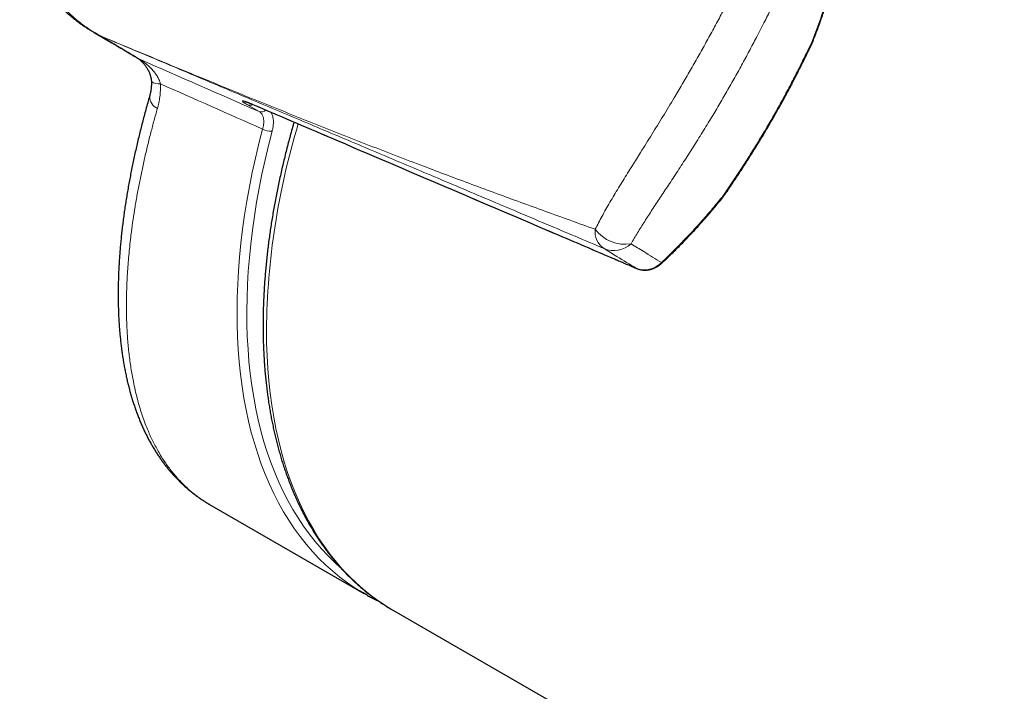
# Model space of a CAD drawing. Header units: millimetres. Extents: x 8 to 754, y 12 to 417.
# Tile 29 of 69: x 517 to 560, y 224 to 253. Entities that reach past the tile are written whole.
import ezdxf

# ---------------------------------------------------------------- set-up
doc = ezdxf.new("R2010")
doc.units = ezdxf.units.MM

msp = doc.modelspace()

# ---------------------------------------------------------------- linework, layer by layer
at = {"color": 7, "linetype": 'Continuous', "lineweight": 30}
for p, q in [((520.171, 252.746), (520.943, 252.3)), ((520.176, 252.746), (520.173, 252.748)), ((520.906, 252.323), (520.905, 252.324)), ((525.168, 232.318), (531.843, 228.465)), ((533.116, 227.73), (710.034, 125.597))]:
    msp.add_line(p, q, dxfattribs=at)
at = {"color": 252, "linetype": 'Continuous', "lineweight": 0}
for p, q in [((520.632, 252.489), (520.456, 252.591)), ((520.483, 252.578), (520.659, 252.477)), ((527.315, 249.318), (526.814, 249.607)), ((527.023, 249.636), (527.037, 249.631)), ((543.627, 242.532), (543.638, 242.526))]:
    msp.add_line(p, q, dxfattribs=at)
at = {"color": 252, "linetype": 'Continuous', "lineweight": 0, "flags": 128}
for points in [[(531.701, 228.549), (531.461, 228.699), (531.128, 228.925), (530.805, 229.166), (530.492, 229.423), (530.189, 229.695), (529.896, 229.981), (529.614, 230.283), (529.342, 230.599), (529.081, 230.93), (528.832, 231.274), (528.593, 231.632), (528.366, 232.004), (528.15, 232.39), (527.946, 232.788), (527.753, 233.199), (527.573, 233.623), (527.405, 234.059), (527.248, 234.507), (527.104, 234.967), (526.973, 235.438), (526.854, 235.92), (526.747, 236.412), (526.653, 236.915), (526.572, 237.428), (526.504, 237.95), (526.448, 238.482), (526.405, 239.023), (526.375, 239.572), (526.358, 240.129), (526.354, 240.694), (526.362, 241.267), (526.384, 241.846), (526.418, 242.432), (526.465, 243.024), (526.526, 243.622), (526.598, 244.226), (526.684, 244.834), (526.782, 245.447), (526.893, 246.064), (527.016, 246.684), (527.152, 247.308), (527.3, 247.935), (527.46, 248.564)], [(527.872, 248.473), (527.714, 247.852), (527.567, 247.232), (527.433, 246.615), (527.311, 246.002), (527.202, 245.392), (527.104, 244.786), (527.02, 244.184), (526.948, 243.588), (526.888, 242.997), (526.842, 242.411), (526.808, 241.832), (526.787, 241.259), (526.778, 240.693), (526.782, 240.134), (526.799, 239.583), (526.829, 239.041), (526.871, 238.506), (526.926, 237.98), (526.994, 237.464), (527.074, 236.957), (527.167, 236.46), (527.272, 235.973), (527.39, 235.496), (527.52, 235.031), (527.663, 234.576), (527.817, 234.133), (527.983, 233.702), (528.162, 233.283), (528.352, 232.877), (528.554, 232.483), (528.767, 232.102), (528.992, 231.734), (529.228, 231.38), (529.475, 231.039), (529.733, 230.712), (530.001, 230.4), (530.28, 230.102), (530.57, 229.818), (530.835, 229.579)], [(527.626, 239.863), (527.633, 239.3), (527.652, 238.745), (527.684, 238.198), (527.729, 237.66), (527.787, 237.131), (527.857, 236.611), (527.94, 236.101), (528.036, 235.6), (528.144, 235.11), (528.265, 234.631), (528.398, 234.163), (528.543, 233.706), (528.701, 233.26), (528.871, 232.827), (529.053, 232.406), (529.246, 231.997), (529.452, 231.601), (529.669, 231.218), (529.897, 230.849), (530.137, 230.493), (530.388, 230.151), (530.649, 229.823), (530.922, 229.509), (531.205, 229.21), (531.499, 228.926), (531.802, 228.656), (532.116, 228.402), (532.439, 228.163), (532.772, 227.939), (533.037, 227.776)]]:
    msp.add_lwpolyline(points, dxfattribs=at)
at = {"color": 7, "linetype": 'Continuous', "lineweight": 30, "flags": 128}
for points in [[(531.98, 228.387), (531.803, 228.488), (531.701, 228.549)], [(533.037, 227.776), (533.115, 227.731), (533.116, 227.73)]]:
    msp.add_lwpolyline(points, dxfattribs=at)
at = {"color": 252, "linetype": 'Continuous', "lineweight": 0}
for centre, radius, start, end in [((520.47, 252.636), 0.0473, 252.6043, 262.7726), ((520.808, 253.313), 0.803, 244.0235, 246.1701), ((520.785, 253.13), 0.629, 239.3265, 241.3274), ((520.983, 253.211), 0.803, 244.0235, 246.1701), ((522.548, 252.393), 0.906, 239.0219, 245.7771), ((522.979, 251.055), 0.541, 232.761, 277.1331), ((523.157, 249.979), 0.582, 179.615, 245.1533), ((526.904, 249.834), 0.244, 248.5046, 302.6323), ((527.404, 249.565), 0.263, 250.1105, 317.7038), ((559.654, 239.502), 32.029, 163.1451, 179.3542), ((527.813, 249.189), 0.718, 240.587, 274.7043), ((542.721, 244.126), 0.887, 173.5045, 236.0462), ((543.131, 245.188), 1.611, 216.7023, 279.2756), ((542.645, 244.405), 1.098, 247.5617, 312.7623), ((544.727, 242.824), 0.0467, 240.8101, 302.2295)]:
    msp.add_arc(centre, radius, start, end, dxfattribs=at)
for centre, major_axis, ratio, start_param, end_param in [((639.406, 198.119), (234.575, -103.724), 0.006646, 2.071937, 2.097046), ((638.97, 197.22), (234.047, -104.568), 0.006179, 2.070156, 2.091738)]:
    msp.add_ellipse(centre, major_axis=major_axis, ratio=ratio, start_param=start_param, end_param=end_param, dxfattribs=at)
at = {"color": 7, "linetype": 'Continuous', "lineweight": 30}
for points, knots in [([(531.483, 272.329), (531.462, 272.341), (531.395, 272.381), (531.281, 272.443), (531.143, 272.516), (531.007, 272.584), (530.87, 272.648), (530.725, 272.712), (530.576, 272.773), (530.421, 272.833), (530.267, 272.887), (530.112, 272.937), (529.957, 272.983), (529.802, 273.025), (529.647, 273.062), (529.492, 273.095), (529.337, 273.123), (529.181, 273.148), (529.025, 273.168), (528.87, 273.185), (528.715, 273.197), (528.562, 273.204), (528.408, 273.208), (528.254, 273.208), (528.098, 273.203), (527.943, 273.195), (527.786, 273.182), (527.629, 273.165), (527.471, 273.145), (527.313, 273.12), (527.155, 273.09), (526.995, 273.057), (526.835, 273.019), (526.673, 272.977), (526.511, 272.931), (526.349, 272.881), (526.186, 272.826), (526.023, 272.767), (525.86, 272.703), (525.696, 272.635), (525.531, 272.563), (525.366, 272.486), (525.201, 272.404), (525.035, 272.318), (524.87, 272.228), (524.704, 272.132), (524.537, 272.032), (524.37, 271.927), (524.202, 271.817), (524.034, 271.701), (523.865, 271.581), (523.695, 271.455), (523.525, 271.325), (523.355, 271.189), (523.184, 271.047), (523.013, 270.9), (522.841, 270.747), (522.669, 270.59), (522.498, 270.427), (522.326, 270.258), (522.155, 270.084), (521.982, 269.904), (521.81, 269.718), (521.636, 269.524), (521.462, 269.325), (521.288, 269.119), (521.116, 268.91), (520.947, 268.698), (520.779, 268.481), (520.613, 268.26), (520.45, 268.035), (520.288, 267.806), (520.128, 267.573), (519.97, 267.336), (519.813, 267.093), (519.659, 266.846), (519.506, 266.595), (519.355, 266.338), (519.206, 266.077), (519.06, 265.815), (518.919, 265.551), (518.783, 265.289), (518.652, 265.028), (518.526, 264.767), (518.405, 264.507), (518.289, 264.248), (518.178, 263.989), (518.071, 263.731), (517.969, 263.473), (517.872, 263.215), (517.779, 262.958), (517.691, 262.701), (517.606, 262.444), (517.528, 262.19), (517.454, 261.939), (517.387, 261.693), (517.324, 261.45), (517.267, 261.211), (517.216, 260.975), (517.169, 260.742), (517.127, 260.513), (517.089, 260.286), (517.057, 260.061), (517.029, 259.839), (517.005, 259.621), (516.987, 259.408), (516.973, 259.198), (516.963, 258.992), (516.958, 258.79), (516.957, 258.59), (516.96, 258.394), (516.968, 258.201), (516.979, 258.01), (516.995, 257.822), (517.014, 257.635), (517.038, 257.452), (517.065, 257.273), (517.096, 257.097), (517.13, 256.924), (517.169, 256.753), (517.211, 256.586), (517.257, 256.421), (517.306, 256.258), (517.359, 256.099), (517.416, 255.941), (517.476, 255.786), (517.539, 255.635), (517.605, 255.489), (517.674, 255.345), (517.747, 255.204), (517.822, 255.066), (517.901, 254.931), (517.982, 254.8), (518.066, 254.672), (518.154, 254.546), (518.246, 254.421), (518.341, 254.298), (518.44, 254.177), (518.543, 254.058), (518.649, 253.942), (518.758, 253.828), (518.871, 253.716), (518.986, 253.608), (519.104, 253.502), (519.226, 253.399), (519.351, 253.299), (519.479, 253.2), (519.611, 253.104), (519.746, 253.011), (519.88, 252.923), (520.016, 252.839), (520.115, 252.781), (520.169, 252.75), (520.176, 252.746)], [0, 0, 0, 0, 0.002348, 0.007808, 0.012953, 0.017856, 0.022947, 0.028069, 0.033614, 0.039108, 0.044556, 0.049963, 0.055337, 0.060697, 0.065972, 0.071219, 0.07647, 0.081711, 0.086931, 0.092121, 0.09727, 0.102348, 0.107435, 0.112558, 0.1177, 0.122865, 0.128057, 0.13328, 0.13854, 0.143844, 0.149157, 0.154542, 0.159997, 0.165515, 0.171087, 0.176707, 0.182352, 0.188069, 0.193867, 0.199725, 0.205649, 0.211647, 0.217731, 0.22391, 0.230085, 0.236377, 0.242781, 0.249292, 0.255898, 0.262604, 0.269449, 0.276388, 0.283433, 0.290596, 0.297897, 0.305344, 0.312889, 0.320542, 0.328311, 0.336207, 0.34424, 0.352422, 0.360766, 0.369265, 0.378049, 0.386881, 0.395763, 0.404699, 0.413694, 0.422753, 0.431882, 0.441086, 0.45037, 0.45974, 0.469202, 0.478763, 0.488428, 0.498204, 0.508101, 0.518008, 0.527806, 0.537499, 0.547093, 0.556595, 0.566007, 0.575337, 0.584587, 0.593763, 0.60287, 0.611911, 0.620892, 0.629815, 0.638691, 0.647519, 0.65607, 0.664458, 0.67269, 0.680772, 0.688711, 0.696512, 0.704181, 0.711714, 0.719192, 0.726566, 0.733771, 0.740824, 0.747736, 0.754522, 0.76119, 0.767752, 0.774217, 0.780592, 0.78686, 0.793122, 0.799304, 0.805384, 0.811371, 0.817275, 0.823104, 0.828867, 0.83457, 0.840221, 0.845827, 0.851394, 0.856929, 0.862483, 0.867853, 0.873142, 0.878417, 0.883669, 0.888889, 0.89407, 0.899204, 0.904238, 0.909318, 0.91448, 0.919655, 0.924846, 0.930056, 0.935286, 0.940538, 0.945815, 0.95105, 0.95631, 0.961599, 0.966926, 0.972294, 0.977712, 0.983271, 0.988565, 0.99374, 0.999212, 1, 1, 1, 1]), ([(551.226, 252.283), (551.251, 252.348), (551.311, 252.499), (551.402, 252.74), (551.5, 253.005), (551.595, 253.272), (551.687, 253.541), (551.777, 253.812), (551.864, 254.084), (551.949, 254.359), (552.031, 254.635), (552.111, 254.914), (552.188, 255.196), (552.263, 255.482), (552.333, 255.76), (552.377, 255.942), (552.398, 256.03)], [0, 0, 0, 0, 0.052072, 0.123122, 0.194446, 0.26607, 0.338021, 0.410326, 0.483011, 0.556104, 0.629632, 0.703649, 0.778638, 0.854513, 0.930568, 1, 1, 1, 1]), ([(520.904, 252.324), (520.918, 252.316), (521.013, 252.258), (521.292, 252.091), (521.67, 251.864), (521.968, 251.685), (522.082, 251.617)], [0, 0, 0, 0, 0.033182, 0.244101, 0.709465, 1, 1, 1, 1]), ([(547.41, 245.673), (547.443, 245.722), (547.518, 245.831), (547.636, 246.004), (547.762, 246.192), (547.889, 246.382), (548.017, 246.574), (548.146, 246.77), (548.275, 246.968), (548.403, 247.168), (548.531, 247.369), (548.658, 247.571), (548.785, 247.775), (548.911, 247.981), (549.037, 248.187), (549.162, 248.396), (549.286, 248.606), (549.41, 248.818), (549.533, 249.032), (549.655, 249.246), (549.775, 249.46), (549.894, 249.674), (550.01, 249.888), (550.126, 250.102), (550.239, 250.315), (550.351, 250.527), (550.461, 250.739), (550.57, 250.951), (550.677, 251.163), (550.783, 251.373), (550.886, 251.582), (550.988, 251.79), (551.089, 251.996), (551.168, 252.161), (551.213, 252.256), (551.226, 252.283)], [0, 0, 0, 0, 0.023587, 0.05344, 0.083496, 0.113706, 0.144086, 0.175045, 0.206025, 0.237039, 0.268102, 0.299225, 0.330423, 0.361707, 0.39309, 0.424586, 0.456207, 0.487966, 0.519875, 0.551934, 0.583672, 0.615378, 0.647016, 0.678548, 0.709938, 0.741152, 0.772306, 0.803561, 0.834649, 0.865582, 0.896376, 0.927044, 0.957588, 0.988014, 1, 1, 1, 1]), ([(551.225, 252.283), (551.226, 252.285), (551.229, 252.291), (551.223, 252.304), (551.213, 252.315), (551.206, 252.322), (551.205, 252.323)], [0, 0, 0, 0, 0.2600878, 0.5945567, 0.9388371, 1, 1, 1, 1]), ([(522.075, 251.621), (522.074, 251.621), (522.074, 251.621), (522.077, 251.619), (522.082, 251.616), (522.09, 251.61), (522.102, 251.601), (522.116, 251.589), (522.135, 251.574), (522.157, 251.556), (522.183, 251.533), (522.211, 251.506), (522.244, 251.474), (522.278, 251.438), (522.314, 251.398), (522.352, 251.352), (522.391, 251.302), (522.43, 251.247), (522.469, 251.187), (522.505, 251.125), (522.537, 251.061), (522.566, 250.997), (522.59, 250.933), (522.611, 250.869), (522.627, 250.806), (522.639, 250.744), (522.647, 250.685), (522.651, 250.645), (522.651, 250.625), (522.651, 250.624)], [0, 0, 0, 0, 0.007348, 0.026776, 0.048121, 0.069013, 0.091752, 0.116557, 0.143803, 0.173961, 0.207752, 0.246877, 0.285878, 0.32836, 0.372803, 0.419463, 0.468491, 0.519924, 0.573474, 0.6284, 0.680278, 0.730614, 0.779949, 0.827807, 0.873804, 0.917658, 0.959549, 0.998663, 1, 1, 1, 1]), ([(522.651, 250.624), (522.651, 250.613), (522.652, 250.58), (522.653, 250.524), (522.651, 250.457), (522.647, 250.39), (522.641, 250.324), (522.634, 250.26), (522.624, 250.196), (522.612, 250.132), (522.598, 250.069), (522.585, 250.018), (522.577, 249.99), (522.574, 249.983)], [0, 0, 0, 0, 0.045723, 0.140578, 0.237032, 0.334885, 0.433892, 0.533766, 0.634191, 0.735797, 0.846647, 0.959161, 1, 1, 1, 1]), ([(522.575, 249.983), (522.568, 249.958), (522.533, 249.838), (522.472, 249.623), (522.393, 249.338), (522.317, 249.055), (522.243, 248.772), (522.172, 248.489), (522.103, 248.208), (522.036, 247.927), (521.972, 247.648), (521.911, 247.369), (521.852, 247.092), (521.795, 246.815), (521.741, 246.54), (521.689, 246.265), (521.641, 245.993), (521.594, 245.721), (521.551, 245.451), (521.51, 245.182), (521.471, 244.916), (521.436, 244.651), (521.402, 244.388), (521.372, 244.126), (521.344, 243.864), (521.319, 243.605), (521.296, 243.346), (521.277, 243.092), (521.259, 242.838), (521.245, 242.586), (521.233, 242.335), (521.224, 242.085), (521.218, 241.838), (521.215, 241.593), (521.214, 241.35), (521.216, 241.109), (521.221, 240.87), (521.229, 240.634), (521.239, 240.399), (521.253, 240.167), (521.269, 239.936), (521.288, 239.708), (521.31, 239.482), (521.334, 239.258), (521.362, 239.037), (521.392, 238.818), (521.425, 238.602), (521.461, 238.387), (521.501, 238.175), (521.543, 237.965), (521.587, 237.759), (521.635, 237.555), (521.685, 237.355), (521.738, 237.157), (521.795, 236.962), (521.854, 236.769), (521.915, 236.58), (521.98, 236.393), (522.047, 236.21), (522.118, 236.03), (522.191, 235.852), (522.267, 235.677), (522.346, 235.505), (522.427, 235.337), (522.511, 235.172), (522.598, 235.011), (522.687, 234.853), (522.779, 234.699), (522.873, 234.548), (522.97, 234.401), (523.07, 234.257), (523.172, 234.116), (523.276, 233.979), (523.383, 233.845), (523.493, 233.715), (523.604, 233.588), (523.718, 233.465), (523.834, 233.346), (523.952, 233.23), (524.073, 233.118), (524.196, 233.009), (524.321, 232.904), (524.448, 232.802), (524.576, 232.705), (524.707, 232.611), (524.84, 232.52), (524.976, 232.433), (525.085, 232.366), (525.15, 232.329), (525.168, 232.319)], [0, 0, 0, 0, 0.002995, 0.014713, 0.026412, 0.038059, 0.049789, 0.061518, 0.073249, 0.084985, 0.096726, 0.108477, 0.12024, 0.132029, 0.143824, 0.155619, 0.167416, 0.179219, 0.191029, 0.202849, 0.214692, 0.22643, 0.238219, 0.250048, 0.261907, 0.273785, 0.285671, 0.297551, 0.309229, 0.32117, 0.333098, 0.345017, 0.35693, 0.368838, 0.380744, 0.392649, 0.404557, 0.416468, 0.428386, 0.440311, 0.452246, 0.464193, 0.476154, 0.488161, 0.500039, 0.511964, 0.523924, 0.535909, 0.547908, 0.55991, 0.571898, 0.583671, 0.595604, 0.607515, 0.619404, 0.631272, 0.643121, 0.654951, 0.666762, 0.6785, 0.690349, 0.70215, 0.713903, 0.725611, 0.737273, 0.748892, 0.760468, 0.772004, 0.783502, 0.794963, 0.806391, 0.817789, 0.829158, 0.840503, 0.851833, 0.863097, 0.874263, 0.885435, 0.896597, 0.907737, 0.918843, 0.929906, 0.940911, 0.95183, 0.962827, 0.973804, 0.984765, 0.995718, 1, 1, 1, 1]), ([(526.712, 249.75), (526.713, 249.75), (526.713, 249.75), (526.718, 249.749), (526.727, 249.747), (526.74, 249.743), (526.757, 249.738), (526.778, 249.731), (526.803, 249.722), (526.831, 249.712), (526.862, 249.701), (526.896, 249.688), (526.931, 249.673), (526.968, 249.658), (527.002, 249.644), (527.026, 249.634), (527.037, 249.629)], [0, 0, 0, 0, 0.053544, 0.117207, 0.186258, 0.260336, 0.341535, 0.422633, 0.503951, 0.58417, 0.662655, 0.739172, 0.813984, 0.885852, 0.946319, 1, 1, 1, 1]), ([(527.036, 249.63), (528.166, 249.146), (532.576, 247.26), (537.408, 245.194), (541.426, 243.476), (542.238, 243.128), (542.695, 242.933), (542.91, 242.841), (543.131, 242.746), (543.372, 242.642), (543.542, 242.568), (543.634, 242.528), (543.637, 242.527)], [0, 0, 0, 0, 0.204412, 0.797906, 0.874354, 0.931689, 0.944823, 0.957165, 0.970108, 0.984083, 0.999469, 1, 1, 1, 1]), ([(528.82, 248.867), (528.805, 248.818), (528.762, 248.668), (528.692, 248.418), (528.61, 248.117), (528.532, 247.817), (528.455, 247.517), (528.382, 247.218), (528.311, 246.919), (528.244, 246.62), (528.179, 246.322), (528.116, 246.025), (528.057, 245.729), (528.001, 245.433), (527.947, 245.138), (527.896, 244.844), (527.848, 244.551), (527.803, 244.259), (527.761, 243.967), (527.722, 243.677), (527.686, 243.388), (527.652, 243.1), (527.622, 242.813), (527.594, 242.527), (527.57, 242.243), (527.548, 241.96), (527.53, 241.678), (527.514, 241.397), (527.501, 241.118), (527.491, 240.841), (527.484, 240.565), (527.48, 240.307), (527.48, 240.141), (527.48, 240.067)], [0, 0, 0, 0, 0.016104, 0.049072, 0.082042, 0.115014, 0.147987, 0.180963, 0.213941, 0.24692, 0.279902, 0.312885, 0.345871, 0.378859, 0.411849, 0.444841, 0.477835, 0.510831, 0.54383, 0.57683, 0.609833, 0.642838, 0.675844, 0.708853, 0.741864, 0.774877, 0.807892, 0.840908, 0.873926, 0.906946, 0.939968, 0.972991, 1, 1, 1, 1]), ([(544.752, 242.785), (544.762, 242.795), (544.827, 242.856), (544.961, 242.985), (545.155, 243.174), (545.364, 243.38), (545.572, 243.591), (545.778, 243.803), (545.98, 244.016), (546.178, 244.229), (546.372, 244.443), (546.563, 244.659), (546.751, 244.875), (546.936, 245.093), (547.119, 245.312), (547.276, 245.505), (547.372, 245.626), (547.409, 245.673)], [0, 0, 0, 0, 0.01099, 0.069513, 0.144193, 0.219647, 0.295627, 0.371538, 0.446355, 0.520211, 0.593624, 0.666625, 0.73924, 0.811498, 0.883428, 0.955055, 1, 1, 1, 1]), ([(547.364, 245.671), (547.366, 245.671), (547.375, 245.668), (547.39, 245.666), (547.404, 245.667), (547.408, 245.672), (547.41, 245.674)], [0, 0, 0, 0, 0.061182, 0.39582, 0.740271, 1, 1, 1, 1]), ([(543.639, 242.527), (543.639, 242.527), (543.658, 242.518), (543.696, 242.504), (543.753, 242.486), (543.811, 242.473), (543.87, 242.463), (543.93, 242.457), (543.991, 242.455), (544.052, 242.457), (544.113, 242.464), (544.175, 242.474), (544.236, 242.488), (544.296, 242.506), (544.356, 242.528), (544.416, 242.554), (544.475, 242.584), (544.533, 242.617), (544.59, 242.655), (544.646, 242.695), (544.7, 242.739), (544.734, 242.77), (544.751, 242.786)], [0, 0, 0, 0, 0.001998, 0.05309, 0.104331, 0.155734, 0.207305, 0.259041, 0.310931, 0.362957, 0.415094, 0.467314, 0.519652, 0.571436, 0.623704, 0.67659, 0.72999, 0.783786, 0.837858, 0.892086, 0.946335, 1, 1, 1, 1]), ([(527.48, 240.067), (527.48, 240.019), (527.48, 239.881), (527.483, 239.653), (527.489, 239.383), (527.498, 239.116), (527.51, 238.851), (527.525, 238.587), (527.543, 238.325), (527.563, 238.065), (527.587, 237.807), (527.614, 237.551), (527.644, 237.297), (527.677, 237.045), (527.712, 236.795), (527.751, 236.547), (527.793, 236.302), (527.837, 236.058), (527.885, 235.817), (527.935, 235.579), (527.988, 235.342), (528.044, 235.108), (528.104, 234.877), (528.166, 234.647), (528.231, 234.421), (528.298, 234.197), (528.369, 233.975), (528.443, 233.756), (528.519, 233.54), (528.598, 233.326), (528.68, 233.116), (528.765, 232.908), (528.853, 232.702), (528.943, 232.5), (529.037, 232.3), (529.132, 232.104), (529.231, 231.91), (529.332, 231.719), (529.437, 231.531), (529.543, 231.347), (529.653, 231.165), (529.765, 230.986), (529.879, 230.811), (529.997, 230.639), (530.116, 230.469), (530.239, 230.304), (530.364, 230.141), (530.491, 229.981), (530.621, 229.825), (530.753, 229.672), (530.888, 229.523), (531.025, 229.376), (531.164, 229.234), (531.306, 229.094), (531.45, 228.958), (531.597, 228.825), (531.746, 228.696), (531.897, 228.57), (532.05, 228.448), (532.206, 228.329), (532.363, 228.214), (532.523, 228.102), (532.685, 227.994), (532.849, 227.889), (532.966, 227.817), (533.028, 227.781), (533.034, 227.778)], [0, 0, 0, 0, 0.008479, 0.02456, 0.040642, 0.056725, 0.072808, 0.088891, 0.104974, 0.121056, 0.137139, 0.153221, 0.169302, 0.185383, 0.201463, 0.217541, 0.233618, 0.249694, 0.265767, 0.281839, 0.297908, 0.313974, 0.330038, 0.346098, 0.362154, 0.378207, 0.394255, 0.410298, 0.426337, 0.44237, 0.458397, 0.474418, 0.490433, 0.50644, 0.522441, 0.538433, 0.554418, 0.570394, 0.586362, 0.602321, 0.61827, 0.63421, 0.65014, 0.66606, 0.68197, 0.69787, 0.71376, 0.729639, 0.745508, 0.761368, 0.777217, 0.793056, 0.808886, 0.824707, 0.840519, 0.856323, 0.872119, 0.887908, 0.903691, 0.919467, 0.935238, 0.951004, 0.966767, 0.982527, 0.998285, 1, 1, 1, 1]), ([(531.983, 228.386), (531.988, 228.383), (532.05, 228.348), (532.169, 228.285), (532.333, 228.2), (532.442, 228.148), (532.492, 228.124)], [0, 0, 0, 0, 0.032377, 0.3699123, 0.7074551, 1, 1, 1, 1])]:
    msp.add_open_spline(points, degree=3, knots=knots, dxfattribs=at)
at = {"color": 252, "linetype": 'Continuous', "lineweight": 0}
for points, knots in [([(531.777, 272.15), (531.777, 272.15), (531.71, 272.191), (531.575, 272.273), (531.343, 272.401), (531.083, 272.531), (530.792, 272.657), (530.518, 272.758), (530.265, 272.838), (530.032, 272.9), (529.797, 272.951), (529.579, 272.989), (529.38, 273.016), (529.18, 273.036), (528.959, 273.049), (528.715, 273.053), (528.491, 273.046), (528.287, 273.033), (528.091, 273.013), (527.883, 272.986), (527.664, 272.949), (527.445, 272.904), (527.222, 272.851), (526.994, 272.789), (526.736, 272.708), (526.454, 272.609), (526.151, 272.487), (525.851, 272.353), (525.556, 272.206), (525.265, 272.049), (524.958, 271.867), (524.636, 271.661), (524.3, 271.427), (523.972, 271.181), (523.651, 270.923), (523.338, 270.654), (523.032, 270.375), (522.734, 270.086), (522.443, 269.788), (522.132, 269.454), (521.803, 269.079), (521.46, 268.664), (521.128, 268.239), (520.808, 267.804), (520.5, 267.36), (520.203, 266.908), (519.917, 266.448), (519.641, 265.978), (519.376, 265.499), (519.121, 265.011), (518.88, 264.516), (518.651, 264.013), (518.436, 263.505), (518.259, 263.047), (518.113, 262.642), (517.996, 262.292), (517.885, 261.94), (517.783, 261.585), (517.689, 261.228), (517.608, 260.882), (517.538, 260.547), (517.478, 260.225), (517.427, 259.901), (517.384, 259.576), (517.351, 259.249), (517.327, 258.922), (517.314, 258.594), (517.311, 258.259), (517.32, 257.918), (517.344, 257.57), (517.382, 257.223), (517.435, 256.878), (517.503, 256.536), (517.578, 256.235), (517.654, 255.975), (517.727, 255.754), (517.81, 255.532), (517.902, 255.309), (518.006, 255.085), (518.119, 254.865), (518.243, 254.651), (518.375, 254.443), (518.518, 254.24), (518.669, 254.044), (518.818, 253.869), (518.961, 253.714), (519.111, 253.562), (519.284, 253.401), (519.48, 253.235), (519.667, 253.09), (519.842, 252.965), (520.008, 252.855), (520.183, 252.747), (520.336, 252.658), (520.431, 252.607), (520.464, 252.589)], [0, 0, 0, 0, 0.000002, 0.008072, 0.016141, 0.026983, 0.037833, 0.048674, 0.056911, 0.065154, 0.073398, 0.081634, 0.087775, 0.093916, 0.102155, 0.110398, 0.118637, 0.124858, 0.131078, 0.138493, 0.145908, 0.15336, 0.160813, 0.16885, 0.176888, 0.187673, 0.198464, 0.20925, 0.220115, 0.230984, 0.241849, 0.255203, 0.2686, 0.281997, 0.295462, 0.308928, 0.322459, 0.335991, 0.349569, 0.363148, 0.380702, 0.398256, 0.415841, 0.433427, 0.451039, 0.468652, 0.486289, 0.503926, 0.521859, 0.539792, 0.557755, 0.575717, 0.593714, 0.611711, 0.623736, 0.635762, 0.647786, 0.659842, 0.671899, 0.683954, 0.694655, 0.705355, 0.716071, 0.726786, 0.73752, 0.748253, 0.759009, 0.769764, 0.781225, 0.792686, 0.804188, 0.815691, 0.827242, 0.838794, 0.846534, 0.854277, 0.862017, 0.87029, 0.878562, 0.886926, 0.895299, 0.903672, 0.912036, 0.920504, 0.928972, 0.935533, 0.942095, 0.950901, 0.959711, 0.968518, 0.975165, 0.981813, 0.988992, 0.996171, 1, 1, 1, 1]), ([(541.84, 244.226), (541.888, 244.32), (541.983, 244.508), (542.139, 244.797), (542.304, 245.092), (542.478, 245.393), (542.659, 245.701), (542.848, 246.014), (543.043, 246.332), (543.243, 246.654), (543.437, 246.966), (543.625, 247.265), (543.824, 247.584), (544.045, 247.937), (544.287, 248.326), (544.53, 248.718), (544.772, 249.112), (545.013, 249.509), (545.232, 249.873), (545.429, 250.204), (545.604, 250.5), (545.778, 250.799), (545.951, 251.098), (546.122, 251.399), (546.293, 251.7), (546.463, 252.003), (546.631, 252.306), (546.798, 252.609), (546.964, 252.912), (547.128, 253.215), (547.279, 253.496), (547.417, 253.755), (547.558, 254.018), (547.711, 254.305), (547.876, 254.617), (548.041, 254.927), (548.204, 255.234), (548.366, 255.537), (548.528, 255.837), (548.689, 256.133), (548.85, 256.424), (548.998, 256.685), (549.132, 256.917), (549.249, 257.116), (549.363, 257.306), (549.473, 257.485), (549.584, 257.661), (549.658, 257.774), (549.694, 257.83)], [0, 0, 0, 0, 0.024096, 0.048203, 0.072299, 0.096599, 0.120908, 0.14521, 0.169684, 0.194167, 0.218642, 0.239677, 0.260713, 0.288631, 0.316559, 0.344477, 0.37214, 0.399811, 0.427473, 0.44782, 0.468171, 0.488518, 0.508966, 0.529417, 0.549864, 0.57043, 0.590999, 0.611565, 0.632235, 0.652908, 0.673578, 0.689898, 0.706218, 0.728053, 0.749893, 0.771728, 0.793732, 0.815742, 0.837746, 0.859996, 0.882253, 0.904502, 0.92132, 0.938137, 0.953581, 0.969025, 0.984512, 1, 1, 1, 1]), ([(551.013, 256.801), (550.982, 256.748), (550.92, 256.641), (550.828, 256.476), (550.734, 256.306), (550.637, 256.126), (550.537, 255.936), (550.42, 255.712), (550.291, 255.46), (550.149, 255.179), (550.005, 254.891), (549.859, 254.599), (549.71, 254.301), (549.56, 254), (549.407, 253.695), (549.252, 253.387), (549.107, 253.103), (548.974, 252.843), (548.842, 252.586), (548.696, 252.308), (548.538, 252.007), (548.377, 251.706), (548.214, 251.404), (548.049, 251.101), (547.881, 250.799), (547.711, 250.497), (547.539, 250.195), (547.365, 249.893), (547.189, 249.593), (547.011, 249.293), (546.825, 248.984), (546.632, 248.667), (546.43, 248.34), (546.227, 248.016), (546.023, 247.694), (545.819, 247.375), (545.615, 247.058), (545.41, 246.745), (545.207, 246.435), (545.012, 246.14), (544.827, 245.861), (544.652, 245.596), (544.479, 245.334), (544.308, 245.075), (544.142, 244.82), (543.98, 244.568), (543.822, 244.319), (543.671, 244.074), (543.526, 243.834), (543.436, 243.677), (543.391, 243.599)], [0, 0, 0, 0, 0.014609, 0.029219, 0.04387, 0.058521, 0.074784, 0.091048, 0.112829, 0.134617, 0.156399, 0.178303, 0.200212, 0.222117, 0.244128, 0.266144, 0.288155, 0.304717, 0.321279, 0.342311, 0.363346, 0.384377, 0.40548, 0.426586, 0.447689, 0.468864, 0.490042, 0.511218, 0.532463, 0.553711, 0.574956, 0.598525, 0.622098, 0.645666, 0.66933, 0.692998, 0.716661, 0.740427, 0.764198, 0.787964, 0.808985, 0.830006, 0.851144, 0.872295, 0.893443, 0.91458, 0.935928, 0.957292, 0.978654, 1, 1, 1, 1]), ([(551.205, 252.323), (551.264, 252.477), (551.384, 252.784), (551.551, 253.247), (551.71, 253.713), (551.861, 254.181), (552.002, 254.651), (552.136, 255.124), (552.26, 255.598), (552.337, 255.913), (552.376, 256.071)], [0, 0, 0, 0, 0.124272, 0.248544, 0.373123, 0.497703, 0.623149, 0.748595, 0.874297, 1, 1, 1, 1]), ([(520.456, 252.591), (520.421, 252.609), (520.326, 252.658), (520.234, 252.712), (520.176, 252.746)], [0, 0, 0, 0, 0.36999, 1, 1, 1, 1]), ([(520.464, 252.589), (521.237, 252.266), (522.784, 251.62), (524.716, 250.82), (526.262, 250.185), (527.422, 249.712), (528.582, 249.242), (529.743, 248.776), (530.906, 248.314), (532.072, 247.857), (533.24, 247.404), (534.369, 246.973), (535.458, 246.561), (536.507, 246.169), (537.562, 245.778), (538.623, 245.389), (539.689, 245.001), (540.762, 244.614), (541.48, 244.355), (541.84, 244.226)], [0, 0, 0, 0, 0.109606, 0.219213, 0.274034, 0.328855, 0.383676, 0.438498, 0.493346, 0.548195, 0.603045, 0.657896, 0.706628, 0.755361, 0.804198, 0.853036, 0.902005, 0.950973, 1, 1, 1, 1]), ([(542.226, 243.39), (541.391, 243.744), (539.721, 244.452), (537.225, 245.509), (534.766, 246.55), (532.346, 247.573), (529.963, 248.58), (527.586, 249.583), (525.214, 250.584), (522.846, 251.582), (521.271, 252.246), (520.483, 252.578)], [0, 0, 0, 0, 0.113967, 0.227934, 0.341901, 0.451585, 0.561268, 0.670951, 0.780634, 0.890317, 1, 1, 1, 1]), ([(520.905, 252.324), (520.878, 252.34), (520.785, 252.394), (520.695, 252.45), (520.632, 252.489)], [0, 0, 0, 0, 0.296785, 1, 1, 1, 1]), ([(520.905, 252.324), (520.888, 252.334), (520.826, 252.371), (520.742, 252.422), (520.667, 252.468), (520.637, 252.486), (520.632, 252.489)], [0, 0, 0, 0, 0.184225, 0.695341, 0.941418, 1, 1, 1, 1]), ([(520.659, 252.477), (520.666, 252.472), (520.705, 252.45), (520.799, 252.394), (521.015, 252.265), (521.481, 251.985), (521.893, 251.737), (522.176, 251.567)], [0, 0, 0, 0, 0.012816, 0.066227, 0.176531, 0.435391, 1, 1, 1, 1]), ([(547.364, 245.671), (547.376, 245.688), (547.446, 245.79), (547.574, 245.978), (547.749, 246.237), (547.923, 246.498), (548.096, 246.76), (548.267, 247.023), (548.437, 247.287), (548.605, 247.554), (548.772, 247.823), (548.939, 248.095), (549.104, 248.369), (549.269, 248.647), (549.432, 248.927), (549.594, 249.211), (549.758, 249.503), (549.924, 249.804), (550.091, 250.112), (550.255, 250.422), (550.417, 250.732), (550.577, 251.043), (550.733, 251.354), (550.887, 251.665), (551.045, 251.988), (551.149, 252.207), (551.205, 252.323)], [0, 0, 0, 0, 0.008178, 0.04945, 0.090616, 0.131783, 0.172694, 0.213605, 0.254367, 0.29513, 0.336064, 0.376997, 0.418395, 0.459793, 0.501696, 0.543599, 0.585732, 0.631001, 0.676269, 0.721602, 0.766935, 0.812338, 0.857741, 0.903212, 0.948683, 1, 1, 1, 1]), ([(522.176, 251.567), (522.179, 251.565), (522.186, 251.561), (522.2, 251.551), (522.216, 251.54), (522.24, 251.523), (522.272, 251.5), (522.31, 251.473), (522.345, 251.446), (522.388, 251.412), (522.442, 251.368), (522.506, 251.313), (522.569, 251.255), (522.629, 251.195), (522.687, 251.134), (522.743, 251.07), (522.797, 251.004), (522.848, 250.934), (522.897, 250.861), (522.941, 250.785), (522.982, 250.703), (523.019, 250.614), (523.037, 250.55), (523.046, 250.518)], [0, 0, 0, 0, 0.019474, 0.039536, 0.059202, 0.078891, 0.114687, 0.15137, 0.18011, 0.208957, 0.267114, 0.326218, 0.385474, 0.443752, 0.502122, 0.560775, 0.619532, 0.679619, 0.739857, 0.800647, 0.861676, 0.930539, 1, 1, 1, 1]), ([(523.046, 250.518), (523.047, 250.471), (523.048, 250.376), (523.043, 250.236), (523.033, 250.095), (523.018, 249.956), (522.997, 249.818), (522.972, 249.688), (522.944, 249.565), (522.923, 249.489), (522.912, 249.451)], [0, 0, 0, 0, 0.126334, 0.252775, 0.379121, 0.509057, 0.639092, 0.769039, 0.884403, 1, 1, 1, 1]), ([(526.814, 249.607), (526.795, 249.618), (526.756, 249.641), (526.71, 249.669), (526.672, 249.694), (526.638, 249.719), (526.61, 249.741), (526.592, 249.759), (526.588, 249.772), (526.594, 249.778), (526.61, 249.78), (526.633, 249.777), (526.664, 249.77), (526.705, 249.758), (526.751, 249.743), (526.799, 249.726), (526.847, 249.708), (526.901, 249.687), (526.959, 249.663), (527.003, 249.645), (527.023, 249.636)], [0, 0, 0, 0, 0.049211, 0.098627, 0.148127, 0.197453, 0.269864, 0.342525, 0.415254, 0.487761, 0.548557, 0.609591, 0.670639, 0.731544, 0.792233, 0.834576, 0.877046, 0.91946, 0.961726, 1, 1, 1, 1]), ([(527.023, 249.636), (528.405, 249.045), (531.169, 247.863), (535.313, 246.09), (538.767, 244.614), (540.977, 243.668), (541.944, 243.255), (542.359, 243.077), (542.777, 242.898), (543.198, 242.717), (543.484, 242.594), (543.627, 242.532)], [0, 0, 0, 0, 0.249995, 0.499989, 0.749984, 0.874981, 0.899985, 0.924992, 0.949998, 0.975, 1, 1, 1, 1]), ([(522.912, 249.451), (522.863, 249.278), (522.766, 248.933), (522.625, 248.399), (522.486, 247.848), (522.353, 247.281), (522.23, 246.719), (522.117, 246.16), (522.014, 245.606), (521.921, 245.057), (521.839, 244.513), (521.774, 244.021), (521.723, 243.58), (521.683, 243.186), (521.649, 242.797), (521.62, 242.406), (521.598, 242.016), (521.583, 241.626), (521.574, 241.242), (521.571, 240.862), (521.576, 240.488), (521.587, 240.131), (521.603, 239.791), (521.625, 239.467), (521.652, 239.149), (521.685, 238.835), (521.723, 238.527), (521.767, 238.223), (521.816, 237.925), (521.876, 237.605), (521.949, 237.264), (522.037, 236.906), (522.134, 236.558), (522.24, 236.219), (522.356, 235.891), (522.472, 235.593), (522.588, 235.324), (522.702, 235.082), (522.821, 234.847), (522.949, 234.613), (523.086, 234.382), (523.234, 234.154), (523.387, 233.935), (523.548, 233.725), (523.715, 233.524), (523.881, 233.341), (524.045, 233.173), (524.206, 233.021), (524.372, 232.875), (524.543, 232.737), (524.719, 232.606), (524.902, 232.481), (525.052, 232.385), (525.143, 232.333), (525.169, 232.319)], [0, 0, 0, 0, 0.021001, 0.042012, 0.06557, 0.089127, 0.112746, 0.136364, 0.160168, 0.183971, 0.207837, 0.231703, 0.249621, 0.267539, 0.285483, 0.303428, 0.322095, 0.340765, 0.359432, 0.378167, 0.396903, 0.415638, 0.432628, 0.449619, 0.466632, 0.483645, 0.500725, 0.517805, 0.534908, 0.55201, 0.574055, 0.596103, 0.618148, 0.640302, 0.662458, 0.684612, 0.702604, 0.720595, 0.738613, 0.756631, 0.776018, 0.795407, 0.814794, 0.834254, 0.853716, 0.873176, 0.89017, 0.907166, 0.924161, 0.941204, 0.958249, 0.975293, 0.99317, 1, 1, 1, 1]), ([(527.46, 248.564), (527.466, 248.582), (527.476, 248.618), (527.489, 248.679), (527.501, 248.745), (527.508, 248.816), (527.511, 248.885), (527.509, 248.951), (527.501, 249.014), (527.489, 249.072), (527.471, 249.126), (527.449, 249.175), (527.422, 249.22), (527.391, 249.258), (527.356, 249.292), (527.328, 249.309), (527.315, 249.318)], [0, 0, 0, 0, 0.053614, 0.107422, 0.18073, 0.254538, 0.32993, 0.405869, 0.478865, 0.552361, 0.627438, 0.703064, 0.775978, 0.849398, 0.924421, 1, 1, 1, 1]), ([(527.827, 249.291), (527.83, 249.287), (527.845, 249.263), (527.867, 249.214), (527.892, 249.144), (527.91, 249.067), (527.922, 248.985), (527.928, 248.899), (527.927, 248.809), (527.919, 248.714), (527.906, 248.626), (527.89, 248.545), (527.878, 248.497), (527.872, 248.473)], [0, 0, 0, 0, 0.025158, 0.126415, 0.228372, 0.332533, 0.437452, 0.539053, 0.641356, 0.745866, 0.851139, 0.925434, 1, 1, 1, 1]), ([(544.704, 242.784), (544.82, 242.895), (545.053, 243.117), (545.397, 243.458), (545.737, 243.807), (546.073, 244.164), (546.404, 244.528), (546.73, 244.902), (547.051, 245.282), (547.26, 245.541), (547.364, 245.671)], [0, 0, 0, 0, 0.124336, 0.248672, 0.373249, 0.497825, 0.623214, 0.748603, 0.874302, 1, 1, 1, 1]), ([(543.391, 243.599), (543.573, 243.486), (544.011, 243.214), (544.449, 242.942), (544.704, 242.784)], [0, 0, 0, 0, 0.416846, 1, 1, 1, 1]), ([(543.627, 242.532), (543.343, 242.706), (542.876, 242.992), (542.409, 243.278), (542.226, 243.39)], [0, 0, 0, 0, 0.607151, 1, 1, 1, 1]), ([(543.627, 242.532), (543.661, 242.518), (543.731, 242.491), (543.842, 242.47), (543.957, 242.462), (544.075, 242.47), (544.194, 242.494), (544.312, 242.532), (544.428, 242.585), (544.54, 242.652), (544.632, 242.719), (544.685, 242.767), (544.704, 242.784)], [0, 0, 0, 0, 0.104513, 0.209365, 0.313879, 0.418602, 0.523668, 0.628384, 0.73248, 0.836925, 0.941011, 1, 1, 1, 1])]:
    msp.add_open_spline(points, degree=3, knots=knots, dxfattribs=at)

doc.saveas('drawing.dxf')
